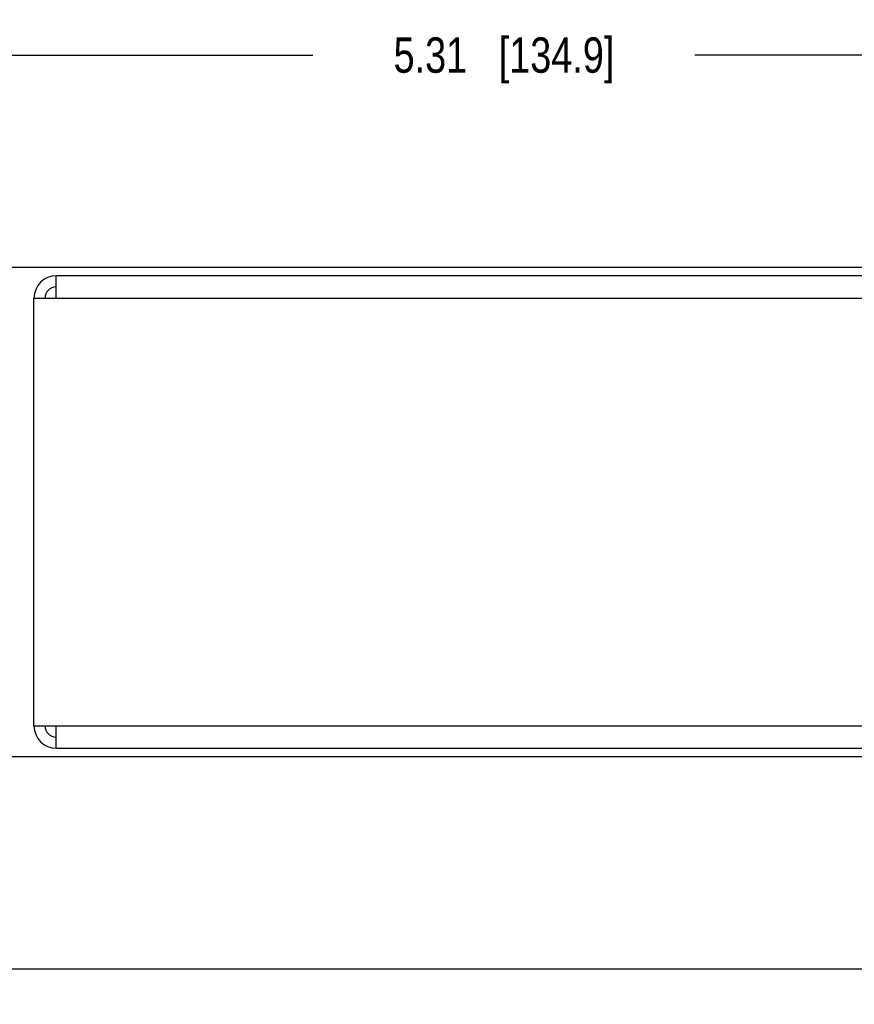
# Model space of a CAD drawing. Header units: inches. Extents: x 0 to 34, y 0 to 22.
# Tile 4 of 38: x 11.5 to 14.5, y 4 to 7.4. Entities that reach past the tile are written whole.
import ezdxf

# ---------------------------------------------------------------- set-up
doc = ezdxf.new("R2010")
doc.units = ezdxf.units.IN
doc.header["$LTSCALE"] = 1.87
doc.header["$MEASUREMENT"] = 0
doc.layers.get('0').update_dxf_attribs({"linetype": 'CONTINUOUS'})
doc.layers.add('DIMENSIONS', color=7, linetype='CONTINUOUS')
doc.styles.get("Standard").update_dxf_attribs({"font": 'txt', "width": 0.8})
doc.dimstyles.new('DIMSTYLE_1', dxfattribs={"dimtxt": 0.125, "dimasz": 0.18, "dimexe": 0.125, "dimexo": 0.0625, "dimgap": 0.0625, "dimtad": 0, "dimtih": 1, "dimtoh": 1, "dimzin": 4, "dimdsep": 46, "dimtxsty": 'STANDARD', "dimblk": '_FILLED', "dimblk1": '_FILLED', "dimblk2": '_FILLED', "dimcen": 0.09, "dimadec": 0, "dimazin": 0, "dimtp": 0.001, "dimtm": 0.001, "dimtfac": 1, "dimtofl": 0, "dimtmove": 0, "dimatfit": 3, "dimldrblk": '_FILLED', "dimfxl": 1, "dimtolj": 1, "dimtzin": 4, "dimarcsym": 0})

# ---------------------------------------------------------------- blocks, each defined once
blk = doc.blocks.new('_FILLED')
at = {"color": 0, "linetype": 'BYBLOCK'}
blk.add_solid([(0, 0), (-1, 0.174), (-1, -0.174)], dxfattribs=at)
blk = doc.blocks.new('*D2')
at = {"layer": 'DIMENSIONS', "color": 2, "linetype": 'CONTINUOUS'}
for p, q in [((10.8822, 4.757), (10.8822, 3.9695)), ((29.3202, 4.757), (29.3202, 3.9695)), ((10.8822, 4.0945), (19.3762, 4.0945)), ((29.3202, 4.0945), (20.8262, 4.0945))]:
    blk.add_line(p, q, dxfattribs=at)
at = {"layer": 'DIMENSIONS', "color": 2, "linetype": 'CONTINUOUS', "xscale": 0.18, "yscale": 0.18, "zscale": 0.18, "rotation": 180}
blk.add_blockref('_FILLED', (10.8822, 4.0945), dxfattribs=at)
at = {"layer": 'DIMENSIONS', "color": 2, "linetype": 'CONTINUOUS', "xscale": 0.18, "yscale": 0.18, "zscale": 0.18}
blk.add_blockref('_FILLED', (29.3202, 4.0945), dxfattribs=at)
at = {"layer": 'DIMENSIONS', "color": 2, "linetype": 'CONTINUOUS', "insert": (20.1012, 4.157), "char_height": 0.125, "width": 1.325, "attachment_point": 2, "line_spacing_factor": 0.9}
blk.add_mtext('18.44{\\Ftxt.shx;\\W1.000000;\\H0.125000; }[468.3]', dxfattribs=at)
blk = doc.blocks.new('*D5')
at = {"layer": 'DIMENSIONS', "color": 2, "linetype": 'CONTINUOUS'}
for p, q in [((10.6012, 6.637), (10.6012, 7.4495)), ((15.9121, 6.2128), (15.9121, 7.4495)), ((10.6012, 7.3245), (12.5816, 7.3245)), ((15.9121, 7.3245), (13.9316, 7.3245))]:
    blk.add_line(p, q, dxfattribs=at)
at = {"layer": 'DIMENSIONS', "color": 2, "linetype": 'CONTINUOUS', "xscale": 0.18, "yscale": 0.18, "zscale": 0.18, "rotation": 180}
blk.add_blockref('_FILLED', (10.6012, 7.3245), dxfattribs=at)
at = {"layer": 'DIMENSIONS', "color": 2, "linetype": 'CONTINUOUS', "xscale": 0.18, "yscale": 0.18, "zscale": 0.18}
blk.add_blockref('_FILLED', (15.9121, 7.3245), dxfattribs=at)
at = {"layer": 'DIMENSIONS', "color": 2, "linetype": 'CONTINUOUS', "insert": (13.2566, 7.387), "char_height": 0.125, "width": 1.225, "attachment_point": 2, "line_spacing_factor": 0.9}
blk.add_mtext('5.31{\\Ftxt.shx;\\W1.000000;\\H0.125000; }[134.9]', dxfattribs=at)

msp = doc.modelspace()

# ---------------------------------------------------------------- linework, layer by layer
at = {"color": 7, "linetype": 'CONTINUOUS'}
for p, q in [((10.6012, 6.5745), (29.6012, 6.5745)), ((11.674, 6.4657), (11.674, 6.5445)), ((28.5164, 6.5445), (11.674, 6.5445)), ((11.5952, 4.9533), (11.5952, 6.4657)), ((11.5952, 6.4657), (28.5952, 6.4657)), ((11.5952, 4.9533), (28.5952, 4.9533)), ((11.674, 4.8745), (11.674, 4.9533)), ((11.674, 4.8745), (28.5164, 4.8745)), ((29.6012, 4.8445), (10.6012, 4.8445))]:
    msp.add_line(p, q, dxfattribs=at)
for centre, radius, start, end in [((11.674, 6.4657), 0.0788, 90, 180), ((11.674, 6.4657), 0.0394, 90, 180), ((11.674, 4.9533), 0.0788, 180, 270), ((11.674, 4.9533), 0.0394, 180, 270)]:
    msp.add_arc(centre, radius, start, end, dxfattribs=at)

# ---------------------------------------------------------------- dimensions: what is measured, and where the dimension line sits
at = {"layer": 'DIMENSIONS', "color": 2, "linetype": 'CONTINUOUS'}
for base, p1, p2, picture, middle in [((15.9121, 7.3245), (10.6012, 6.5745), (15.9121, 6.1503), '*D5', (13.2566, 7.3245)), ((29.3202, 4.0945), (10.8822, 4.8195), (29.3202, 4.8195), '*D2', (20.1012, 4.0945))]:
    dim = msp.add_linear_dim(base=base, p1=p1, p2=p2, dimstyle='DIMSTYLE_1', dxfattribs=at)
    dim.commit()
    dim.dimension.update_dxf_attribs({"geometry": picture, "text_midpoint": middle, "dimtype": 160})

doc.saveas('drawing.dxf')
